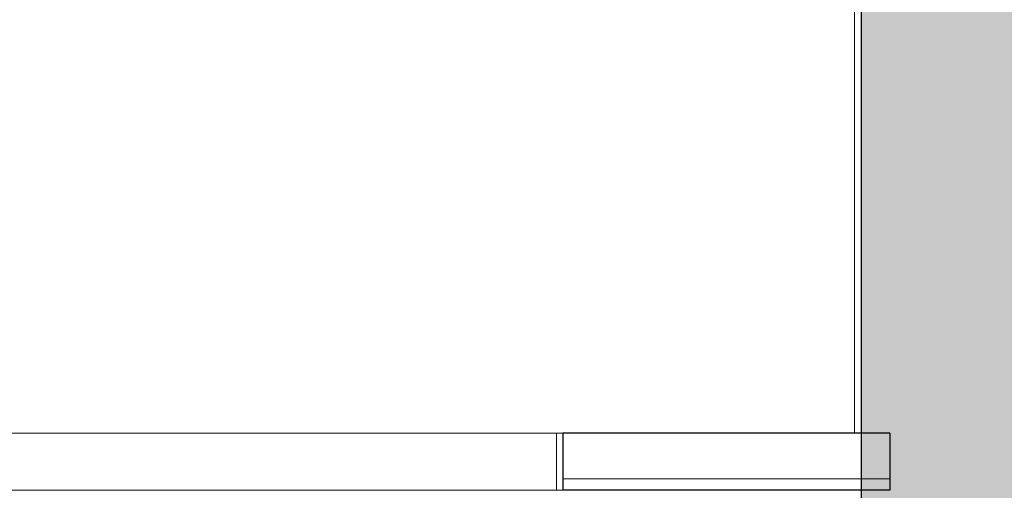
# Model space of a CAD drawing. Header units: millimetres. Extents: x -48837 to 98707, y -908 to 19261.
# Tile 60 of 143: x -37072 to -36212, y 2450 to 2861. Entities that reach past the tile are written whole.
import ezdxf

# ---------------------------------------------------------------- set-up
doc = ezdxf.new("R2010")
doc.units = ezdxf.units.MM
for name, color, linetype, lineweight in [('A-CLNG', 13, 'Continuous', 9), ('A-WALL', 113, 'Continuous', 9), ('I-WALL', 2, 'Continuous', 9)]:
    doc.layers.add(name, color=color, linetype=linetype, lineweight=lineweight)

msp = doc.modelspace()

# ---------------------------------------------------------------- hatches: boundary and pattern name
at = {"layer": 'A-WALL'}
msp.add_hatch(color=7, dxfattribs=at).paths.add_polyline_path([(-36036.592, 253.308), (-36036.592, 3703.308), (-36336.593, 3703.308), (-36336.593, 253.308)])

# ---------------------------------------------------------------- linework, layer by layer
at = {"layer": 'A-CLNG'}
for p, q in [((-37817.735, 2500), (-36597.209, 2500)), ((-36602.676, 2450), (-36602.676, 2500)), ((-36311.593, 2460), (-36597.209, 2460)), ((-36597.209, 2450), (-37817.735, 2450))]:
    msp.add_line(p, q, dxfattribs=at)
at = {"layer": 'A-CLNG', "lineweight": 25}
for p, q in [((-36311.593, 2500), (-36597.209, 2500)), ((-36597.209, 2500), (-36597.209, 2450)), ((-36311.593, 2500), (-36311.593, 2450)), ((-36311.593, 2450), (-36597.209, 2450))]:
    msp.add_line(p, q, dxfattribs=at)
at = {"layer": 'A-WALL', "lineweight": 25}
msp.add_line((-36336.593, 4155.316), (-36336.593, 253.308), dxfattribs=at)
at = {"layer": 'I-WALL'}
msp.add_line((-36342.554, 2500), (-36342.554, 2972.445), dxfattribs=at)

doc.saveas('drawing.dxf')
